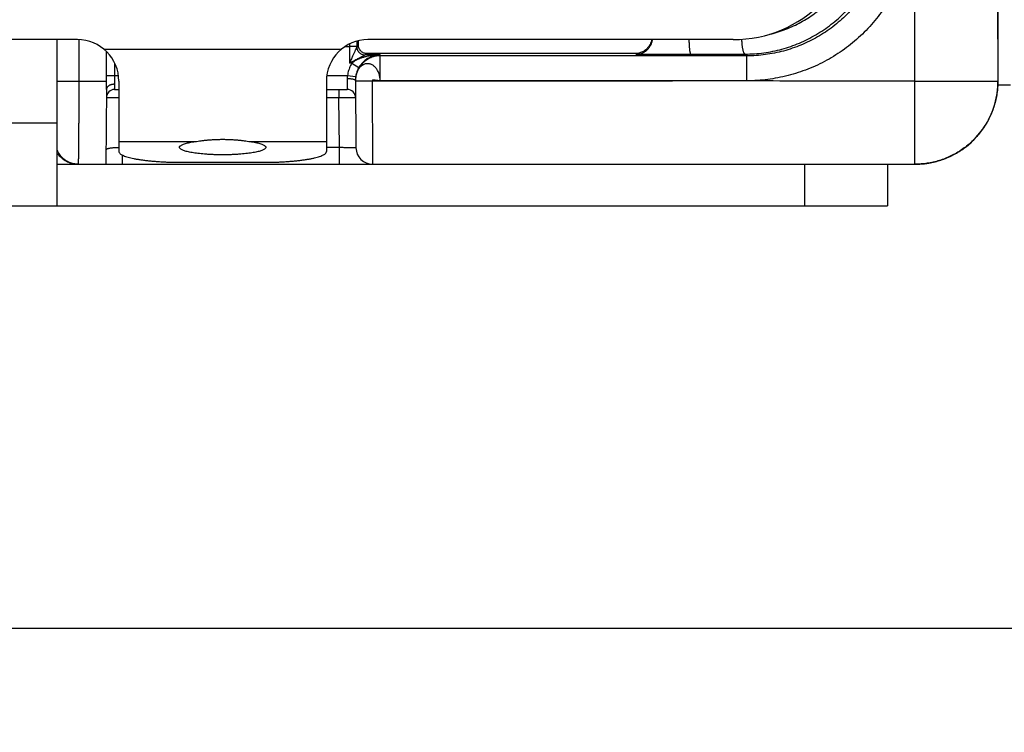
# Model space of a CAD drawing. Header units: inches. Extents: x 0 to 22, y 0 to 17.
# Tile 4 of 24: x 7.469 to 8.655, y 3.453 to 4.311. Entities that reach past the tile are written whole.
import ezdxf

# ---------------------------------------------------------------- set-up
doc = ezdxf.new("R2010")
doc.units = ezdxf.units.IN
doc.header["$LTSCALE"] = 1.21
doc.header["$MEASUREMENT"] = 0
doc.layers.get('0').update_dxf_attribs({"linetype": 'CONTINUOUS'})
doc.layers.add('DIMENSIONS', color=7, linetype='CONTINUOUS')
doc.styles.get("Standard").update_dxf_attribs({"font": 'txt', "width": 0.8})
doc.dimstyles.new('DIMSTYLE_1', dxfattribs={"dimtxt": 0.125, "dimasz": 0.18, "dimexe": 0.18, "dimexo": 0.0625, "dimgap": 0.09, "dimtad": 0, "dimtih": 1, "dimtoh": 1, "dimdec": 3, "dimzin": 4, "dimdsep": 46, "dimtxsty": 'STANDARD', "dimblk": '_FILLED', "dimblk1": '_FILLED', "dimblk2": '_FILLED', "dimcen": 0.09, "dimadec": 0, "dimazin": 0, "dimtp": 0.01, "dimtm": 0.01, "dimtfac": 1, "dimtdec": 3, "dimtofl": 0, "dimtmove": 0, "dimatfit": 3, "dimldrblk": '_FILLED', "dimfxl": 1, "dimtolj": 1, "dimtzin": 4, "dimarcsym": 0})

# ---------------------------------------------------------------- blocks, each defined once
blk = doc.blocks.new('_FILLED')
at = {"color": 0, "linetype": 'BYBLOCK'}
blk.add_solid([(0, 0), (-1, 0.1736), (-1, -0.1736)], dxfattribs=at)
blk = doc.blocks.new('*D3')
at = {"layer": 'DIMENSIONS', "color": 2, "linetype": 'CONTINUOUS'}
for p, q in [((9.4273, 4.2969), (9.4273, 3.4532)), ((4.005, 4.1247), (4.005, 3.4532)), ((4.005, 3.5782), (5.8038, 3.5782)), ((9.4273, 3.5782), (7.3538, 3.5782))]:
    blk.add_line(p, q, dxfattribs=at)
at = {"layer": 'DIMENSIONS', "color": 2, "linetype": 'CONTINUOUS', "xscale": 0.18, "yscale": 0.18, "zscale": 0.18, "rotation": 180}
blk.add_blockref('_FILLED', (4.005, 3.5782), dxfattribs=at)
at = {"layer": 'DIMENSIONS', "color": 2, "linetype": 'CONTINUOUS', "xscale": 0.18, "yscale": 0.18, "zscale": 0.18}
blk.add_blockref('_FILLED', (9.4273, 3.5782), dxfattribs=at)
at = {"layer": 'DIMENSIONS', "color": 2, "linetype": 'CONTINUOUS', "width": 0.8}
for s, p in [('5.422', (5.8663, 3.5157)), ('[', (6.4913, 3.5157)), ('137.73', (6.5913, 3.5157)), (']', (7.1913, 3.5157))]:
    blk.add_text(s, height=0.125, dxfattribs=at).set_placement(p)

msp = doc.modelspace()

# ---------------------------------------------------------------- linework, layer by layer
at = {"color": 7, "linetype": 'CONTINUOUS'}
for p, q in [((8.5471, 4.1372), (8.5471, 5.0372)), ((8.647, 4.9372), (8.647, 4.2372)), ((8.6472, 4.2372), (8.6471, 4.9372)), ((7.5383, 4.2872), (6.8973, 4.2872)), ((7.514, 4.0872), (7.514, 4.2872)), ((7.54, 4.2871), (7.54, 4.2372)), ((8.3283, 4.2872), (7.8883, 4.2872)), ((7.5701, 4.2758), (7.8565, 4.2758)), ((7.5733, 4.2272), (7.5733, 4.2729)), ((7.8612, 4.2791), (7.8659, 4.2791)), ((7.8749, 4.2789), (7.8659, 4.2791)), ((7.8659, 4.2791), (7.8659, 4.2588)), ((7.8769, 4.2807), (7.8749, 4.2788)), ((7.8866, 4.2704), (7.8849, 4.2688)), ((8.2107, 4.2704), (7.8866, 4.2704)), ((8.2107, 4.2704), (8.2115, 4.2695)), ((8.2115, 4.2695), (8.2774, 4.2695)), ((8.2774, 4.2695), (8.3427, 4.2698)), ((8.3448, 4.2677), (8.3427, 4.2698)), ((7.5833, 4.2334), (7.5833, 4.2589)), ((7.8688, 4.2588), (7.8659, 4.2588)), ((7.8688, 4.2588), (7.8774, 4.2537)), ((7.9032, 4.2688), (7.8849, 4.2688)), ((7.9032, 4.2688), (7.9032, 4.2677)), ((8.3448, 4.2677), (7.9032, 4.2677)), ((7.9032, 4.2377), (7.9032, 4.2677)), ((8.3448, 4.2377), (8.3448, 4.2677)), ((7.514, 4.2372), (7.5733, 4.2372)), ((7.5733, 4.2442), (7.5878, 4.2442)), ((7.5883, 4.2372), (7.5883, 4.1525)), ((7.8383, 4.2372), (7.8383, 4.1525)), ((7.8388, 4.2442), (7.8636, 4.2442)), ((7.8636, 4.2442), (7.8735, 4.2427)), ((7.8732, 4.2385), (7.8739, 4.157)), ((7.8932, 4.2372), (7.8732, 4.237)), ((7.8738, 4.2434), (7.8737, 4.243)), ((7.8738, 4.2432), (7.8737, 4.2428)), ((7.8737, 4.243), (7.8737, 4.2427)), ((8.3448, 4.2376), (7.9032, 4.2377)), ((8.5471, 4.2372), (8.6472, 4.2372)), ((8.6472, 4.2372), (8.6473, 4.2372)), ((7.5733, 4.2272), (7.5725, 4.1372)), ((7.5832, 4.2272), (7.5883, 4.2272)), ((7.8383, 4.2272), (7.8634, 4.2272)), ((7.8534, 4.2272), (7.8534, 4.2172)), ((8.6471, 4.2327), (8.6623, 4.2327)), ((7.8534, 4.2172), (7.8383, 4.2172)), ((7.8539, 4.1572), (7.8534, 4.2172)), ((4.455, 4.1872), (7.514, 4.1872)), ((7.5883, 4.1645), (7.6801, 4.1645)), ((7.7465, 4.1645), (7.8383, 4.1645)), ((7.8539, 4.1572), (7.8383, 4.1572)), ((7.8539, 4.1372), (7.8539, 4.1572)), ((7.5927, 4.1372), (7.5927, 4.1481)), ((7.6633, 4.1395), (7.7633, 4.1395)), ((7.514, 4.1372), (7.5391, 4.1372)), ((7.5392, 4.1372), (8.5473, 4.1372)), ((8.414, 4.1372), (8.414, 4.0872)), ((8.514, 4.1372), (8.514, 4.0872)), ((4.405, 4.0872), (8.514, 4.0872))]:
    msp.add_line(p, q, dxfattribs=at)
for points in [[(7.8737, 4.2427), (7.8736, 4.2426), (7.8736, 4.2424), (7.8736, 4.2423), (7.8736, 4.2422), (7.8735, 4.242), (7.8735, 4.2419), (7.8735, 4.2417), (7.8735, 4.2416), (7.8734, 4.2414), (7.8734, 4.2412), (7.8734, 4.2411), (7.8734, 4.2409), (7.8733, 4.2407), (7.8733, 4.2405), (7.8733, 4.2404), (7.8733, 4.2402), (7.8733, 4.24), (7.8733, 4.2398), (7.8732, 4.2396), (7.8732, 4.2394), (7.8732, 4.2392), (7.8732, 4.239), (7.8732, 4.2387), (7.8732, 4.2385)], [(8.5588, 4.1378), (8.5616, 4.1382), (8.569, 4.1396), (8.5763, 4.1415), (8.5834, 4.144), (8.5904, 4.1469), (8.597, 4.1504), (8.6034, 4.1544), (8.6095, 4.1589), (8.6152, 4.1638), (8.6206, 4.1692), (8.6255, 4.1749), (8.63, 4.181), (8.634, 4.1874), (8.6375, 4.194), (8.6405, 4.2009), (8.6429, 4.2081), (8.6448, 4.2154), (8.6462, 4.2228), (8.647, 4.2303), (8.6473, 4.2372)]]:
    msp.add_lwpolyline(points, dxfattribs=at)
for centre, radius, start, end in [((8.3283, 4.4372), 0.15, 270, 360), ((7.5383, 4.2372), 0.05, 0, 90), ((7.8883, 4.2372), 0.05, 90, 180), ((7.5832, 4.2172), 0.01, 90, 179.5001), ((7.8634, 4.2172), 0.01, 0.5, 90), ((7.8939, 4.1572), 0.02, 180.5, 270)]:
    msp.add_arc(centre, radius, start, end, dxfattribs=at)
for points, knots in [([(8.3427, 4.2698), (8.3465, 4.2698), (8.3539, 4.2701), (8.3651, 4.2712), (8.3761, 4.2731), (8.387, 4.2757), (8.3976, 4.279), (8.4081, 4.283), (8.4182, 4.2877), (8.428, 4.293), (8.4375, 4.299), (8.4465, 4.3056), (8.4551, 4.3127), (8.4631, 4.3204), (8.4707, 4.3285), (8.4777, 4.3372), (8.4841, 4.3463), (8.4899, 4.3557), (8.4951, 4.3655), (8.4996, 4.3757), (8.5034, 4.386), (8.5066, 4.3966), (8.5091, 4.4074), (8.5109, 4.4183), (8.5119, 4.4293), (8.5122, 4.4366), (8.5122, 4.4403)], [0, 0, 0, 0, 0.041892, 0.083791, 0.125697, 0.167589, 0.209472, 0.251359, 0.293232, 0.335094, 0.376913, 0.41869, 0.460449, 0.50218, 0.543876, 0.585539, 0.627158, 0.668738, 0.710273, 0.751757, 0.793208, 0.834629, 0.876005, 0.917354, 0.958689, 1, 1, 1, 1]), ([(8.5448, 4.4377), (8.5448, 4.4335), (8.5445, 4.4251), (8.5434, 4.4126), (8.5414, 4.4001), (8.5386, 4.3878), (8.5351, 4.3758), (8.5308, 4.3639), (8.5258, 4.3524), (8.5201, 4.3412), (8.5137, 4.3303), (8.5066, 4.3199), (8.4989, 4.31), (8.4906, 4.3005), (8.4817, 4.2917), (8.4722, 4.2833), (8.4623, 4.2756), (8.4518, 4.2686), (8.441, 4.2622), (8.4298, 4.2565), (8.4182, 4.2515), (8.4064, 4.2473), (8.3943, 4.2438), (8.3821, 4.2411), (8.3698, 4.2391), (8.3574, 4.238), (8.349, 4.2376), (8.3448, 4.2376)], [0, 0, 0, 0, 0.040025, 0.080082, 0.120138, 0.160201, 0.200249, 0.240308, 0.280356, 0.320395, 0.360457, 0.400494, 0.440541, 0.480597, 0.520625, 0.560683, 0.600742, 0.640773, 0.680829, 0.720872, 0.760922, 0.80098, 0.841009, 0.880968, 0.920391, 0.959882, 1, 1, 1, 1]), ([(8.5148, 4.4377), (8.5148, 4.434), (8.5146, 4.4265), (8.5135, 4.4155), (8.5117, 4.4045), (8.5091, 4.3936), (8.5059, 4.383), (8.502, 4.3726), (8.4974, 4.3624), (8.4921, 4.3526), (8.4863, 4.3431), (8.4798, 4.3341), (8.4727, 4.3255), (8.4651, 4.3174), (8.457, 4.3098), (8.4484, 4.3027), (8.4393, 4.2962), (8.4299, 4.2904), (8.4201, 4.2851), (8.4099, 4.2805), (8.3995, 4.2766), (8.3889, 4.2734), (8.378, 4.2708), (8.367, 4.269), (8.356, 4.2679), (8.3485, 4.2677), (8.3448, 4.2677)], [0, 0, 0, 0, 0.041684, 0.083366, 0.125047, 0.166726, 0.208401, 0.250077, 0.291742, 0.333405, 0.375055, 0.416691, 0.458349, 0.500016, 0.541676, 0.58333, 0.624967, 0.666619, 0.708293, 0.749964, 0.791636, 0.833298, 0.874965, 0.916638, 0.958313, 1, 1, 1, 1]), ([(8.3719, 4.2937), (8.3739, 4.2941), (8.379, 4.2954), (8.3872, 4.298), (8.3964, 4.3015), (8.4054, 4.3057), (8.414, 4.3104), (8.4224, 4.3157), (8.4303, 4.3215), (8.4379, 4.3278), (8.445, 4.3346), (8.4516, 4.3418), (8.4578, 4.3495), (8.4634, 4.3575), (8.4685, 4.3658), (8.4731, 4.3745), (8.4771, 4.3834), (8.4804, 4.3925), (8.4832, 4.4019), (8.4854, 4.4113), (8.487, 4.4209), (8.4879, 4.4306), (8.4881, 4.4371), (8.4881, 4.4403)], [0, 0, 0, 0, 0.029693, 0.078643, 0.127576, 0.176465, 0.225339, 0.274181, 0.322955, 0.371708, 0.420386, 0.469008, 0.517576, 0.566072, 0.614514, 0.662888, 0.711202, 0.759464, 0.807667, 0.85582, 0.903932, 0.952013, 1, 1, 1, 1]), ([(7.8749, 4.2853), (7.8749, 4.2853), (7.8749, 4.2845), (7.8749, 4.2831), (7.8749, 4.2809), (7.8749, 4.2795), (7.8749, 4.2787)], [0, 0, 0, 0, 0.016349, 0.33865, 0.666659, 1, 1, 1, 1]), ([(7.8769, 4.2807), (7.8769, 4.2813), (7.8769, 4.2826), (7.8769, 4.2843), (7.8769, 4.2853), (7.8769, 4.2858)], [0, 0, 0, 0, 0.356374, 0.728568, 1, 1, 1, 1]), ([(8.23, 4.2872), (8.2299, 4.2866), (8.2297, 4.2855), (8.2291, 4.2838), (8.2285, 4.2821), (8.2276, 4.2805), (8.2265, 4.2788), (8.2252, 4.2772), (8.2237, 4.2756), (8.222, 4.2742), (8.2201, 4.273), (8.2179, 4.2719), (8.2156, 4.2711), (8.2132, 4.2706), (8.2115, 4.2704), (8.2107, 4.2704)], [0, 0, 0, 0, 0.059751, 0.123771, 0.189795, 0.258243, 0.329453, 0.403685, 0.481084, 0.561653, 0.645224, 0.73145, 0.819803, 0.909592, 1, 1, 1, 1]), ([(8.2115, 4.2695), (8.2124, 4.2696), (8.214, 4.2697), (8.2165, 4.2702), (8.2188, 4.271), (8.2209, 4.2721), (8.2229, 4.2733), (8.2246, 4.2748), (8.2261, 4.2763), (8.2274, 4.2779), (8.2284, 4.2796), (8.2293, 4.2813), (8.23, 4.283), (8.2305, 4.2847), (8.2309, 4.2861), (8.231, 4.2869), (8.231, 4.2872)], [0, 0, 0, 0, 0.08762, 0.17464, 0.260268, 0.343835, 0.424829, 0.502913, 0.577925, 0.649868, 0.718882, 0.785219, 0.849207, 0.911252, 0.971735, 1, 1, 1, 1]), ([(8.2774, 4.2695), (8.2773, 4.2696), (8.2771, 4.2697), (8.2769, 4.2702), (8.2767, 4.2708), (8.2765, 4.2717), (8.2763, 4.2728), (8.2761, 4.2741), (8.2759, 4.2756), (8.2758, 4.2773), (8.2756, 4.2791), (8.2755, 4.281), (8.2754, 4.2831), (8.2754, 4.2851), (8.2754, 4.2865), (8.2753, 4.2872)], [0, 0, 0, 0, 0.015657, 0.04167, 0.079851, 0.130331, 0.192719, 0.26635, 0.35037, 0.443773, 0.545432, 0.654116, 0.768513, 0.887247, 1, 1, 1, 1]), ([(8.3427, 4.2698), (8.3426, 4.2698), (8.3422, 4.2699), (8.3418, 4.2704), (8.3414, 4.271), (8.341, 4.2719), (8.3406, 4.273), (8.3402, 4.2743), (8.3399, 4.2758), (8.3396, 4.2775), (8.3393, 4.2793), (8.3391, 4.2812), (8.3389, 4.2833), (8.3388, 4.2854), (8.3387, 4.2868), (8.3387, 4.2876)], [0, 0, 0, 0, 0.025573, 0.057704, 0.099148, 0.15088, 0.213017, 0.285223, 0.366883, 0.457179, 0.555137, 0.659659, 0.769549, 0.883528, 1, 1, 1, 1]), ([(7.8749, 4.2789), (7.8749, 4.2788), (7.8749, 4.2787), (7.8748, 4.2785), (7.8748, 4.2783), (7.8746, 4.278), (7.8745, 4.2776), (7.8743, 4.2771), (7.874, 4.2765), (7.8737, 4.2758), (7.8733, 4.2749), (7.8728, 4.2739), (7.8723, 4.2727), (7.8717, 4.2714), (7.871, 4.2698), (7.8702, 4.2681), (7.8693, 4.2661), (7.8683, 4.2639), (7.8671, 4.2615), (7.8663, 4.2597), (7.8659, 4.2588)], [0, 0, 0, 0, 0.011974, 0.018057, 0.027833, 0.041845, 0.06057, 0.08462, 0.114564, 0.15083, 0.193786, 0.24403, 0.302129, 0.368692, 0.444534, 0.530503, 0.627663, 0.737243, 0.860746, 1, 1, 1, 1]), ([(7.8749, 4.2788), (7.8749, 4.2788), (7.8749, 4.2788), (7.8749, 4.2787), (7.8749, 4.2787), (7.8749, 4.2787)], [0, 0, 0, 0, 0.229106, 0.561756, 1, 1, 1, 1]), ([(7.8749, 4.2788), (7.8749, 4.2783), (7.875, 4.2775), (7.8752, 4.2762), (7.8756, 4.2749), (7.8762, 4.2737), (7.877, 4.2727), (7.8778, 4.2717), (7.8788, 4.2708), (7.8799, 4.2701), (7.8811, 4.2695), (7.8823, 4.2691), (7.8836, 4.2688), (7.8845, 4.2688), (7.8849, 4.2688)], [0, 0, 0, 0, 0.083327, 0.166657, 0.249991, 0.333326, 0.416663, 0.500001, 0.583339, 0.666676, 0.750011, 0.833344, 0.916673, 1, 1, 1, 1]), ([(7.8749, 4.2787), (7.8749, 4.2783), (7.8749, 4.2774), (7.8752, 4.2761), (7.8756, 4.2749), (7.8762, 4.2737), (7.8769, 4.2726), (7.8778, 4.2716), (7.8788, 4.2708), (7.8799, 4.2701), (7.8811, 4.2695), (7.8823, 4.2691), (7.8836, 4.2688), (7.8845, 4.2687), (7.8849, 4.2687)], [0, 0, 0, 0, 0.083216, 0.166451, 0.24971, 0.332995, 0.416309, 0.49965, 0.583016, 0.666401, 0.749799, 0.833202, 0.916605, 1, 1, 1, 1]), ([(7.8866, 4.2704), (7.886, 4.2704), (7.885, 4.2705), (7.8834, 4.271), (7.882, 4.2716), (7.8807, 4.2725), (7.8796, 4.2735), (7.8787, 4.2746), (7.878, 4.2758), (7.8775, 4.277), (7.8771, 4.2783), (7.8769, 4.2795), (7.8769, 4.2803), (7.8769, 4.2807)], [0, 0, 0, 0, 0.102169, 0.203819, 0.303985, 0.40185, 0.496814, 0.588505, 0.67679, 0.761753, 0.843658, 0.922908, 1, 1, 1, 1]), ([(7.8688, 4.2588), (7.8683, 4.2579), (7.8673, 4.256), (7.866, 4.2532), (7.865, 4.2502), (7.8642, 4.2472), (7.8638, 4.2452), (7.8636, 4.2442)], [0, 0, 0, 0, 0.200096, 0.400674, 0.601029, 0.800809, 1, 1, 1, 1]), ([(7.8849, 4.2687), (7.8849, 4.2687), (7.8848, 4.2686), (7.8846, 4.2685), (7.8843, 4.2683), (7.8838, 4.2681), (7.8832, 4.2678), (7.8825, 4.2674), (7.8816, 4.2669), (7.8804, 4.2663), (7.8791, 4.2656), (7.8776, 4.2648), (7.8758, 4.2639), (7.8738, 4.2628), (7.8714, 4.2616), (7.8688, 4.2602), (7.8669, 4.2593), (7.8659, 4.2588)], [0, 0, 0, 0, 0.004628, 0.015315, 0.032179, 0.055441, 0.086661, 0.126238, 0.175056, 0.233766, 0.302929, 0.383497, 0.476388, 0.58284, 0.704297, 0.842586, 1, 1, 1, 1]), ([(7.9032, 4.2688), (7.9013, 4.2688), (7.8976, 4.2686), (7.8924, 4.268), (7.8878, 4.2672), (7.8838, 4.2662), (7.8803, 4.2651), (7.8773, 4.2639), (7.8746, 4.2626), (7.8724, 4.2613), (7.8704, 4.2601), (7.8693, 4.2592), (7.8688, 4.2588)], [0, 0, 0, 0, 0.160964, 0.303711, 0.430084, 0.542414, 0.642472, 0.731675, 0.811172, 0.881903, 0.944639, 1, 1, 1, 1]), ([(7.9032, 4.2677), (7.9022, 4.2677), (7.9003, 4.2676), (7.8973, 4.2672), (7.8945, 4.2664), (7.8917, 4.2654), (7.889, 4.2642), (7.8865, 4.2626), (7.8841, 4.2608), (7.8819, 4.2588), (7.8799, 4.2566), (7.8782, 4.2543), (7.8766, 4.2517), (7.8754, 4.249), (7.8744, 4.2462), (7.874, 4.2443), (7.8738, 4.2433)], [0, 0, 0, 0, 0.07141, 0.142848, 0.214287, 0.285726, 0.357164, 0.428601, 0.500037, 0.571473, 0.642907, 0.71434, 0.785773, 0.857204, 0.928635, 1, 1, 1, 1]), ([(7.9032, 4.2377), (7.9032, 4.2385), (7.903, 4.2402), (7.9026, 4.2425), (7.9021, 4.2448), (7.9014, 4.2469), (7.9005, 4.2489), (7.8994, 4.2508), (7.8983, 4.2524), (7.897, 4.254), (7.8956, 4.2553), (7.8941, 4.2564), (7.8925, 4.2572), (7.8909, 4.2578), (7.8892, 4.2582), (7.8876, 4.2583), (7.8859, 4.2581), (7.8843, 4.2577), (7.8827, 4.257), (7.8812, 4.2561), (7.8798, 4.2549), (7.8784, 4.2536), (7.8772, 4.252), (7.8762, 4.2503), (7.8753, 4.2484), (7.8745, 4.2463), (7.874, 4.2446), (7.8738, 4.2436), (7.8738, 4.2433)], [0, 0, 0, 0, 0.050273, 0.097324, 0.14268, 0.187572, 0.231331, 0.273069, 0.313558, 0.35351, 0.391947, 0.428384, 0.463575, 0.498051, 0.531582, 0.564346, 0.597133, 0.630627, 0.664769, 0.699505, 0.735551, 0.773525, 0.812674, 0.85245, 0.894174, 0.938574, 0.984241, 1, 1, 1, 1]), ([(7.9032, 4.2688), (7.9021, 4.2687), (7.8998, 4.2686), (7.8965, 4.2679), (7.8933, 4.267), (7.8905, 4.2658), (7.8879, 4.2644), (7.8857, 4.2629), (7.8837, 4.2613), (7.882, 4.2597), (7.8806, 4.2582), (7.8794, 4.2566), (7.8783, 4.2552), (7.8777, 4.2542), (7.8774, 4.2537)], [0, 0, 0, 0, 0.110848, 0.219728, 0.324682, 0.424299, 0.517699, 0.604341, 0.684185, 0.75777, 0.82545, 0.887863, 0.945843, 1, 1, 1, 1]), ([(7.8849, 4.2688), (7.8849, 4.2688), (7.8849, 4.2688), (7.8849, 4.2688), (7.8849, 4.2687), (7.8849, 4.2687)], [0, 0, 0, 0, 0.261501, 0.590524, 1, 1, 1, 1]), ([(7.8774, 4.2537), (7.8769, 4.2528), (7.876, 4.2511), (7.8749, 4.2484), (7.8741, 4.2458), (7.8738, 4.2441), (7.8736, 4.2433)], [0, 0, 0, 0, 0.26408, 0.528566, 0.792346, 1, 1, 1, 1]), ([(7.54, 4.2372), (7.54, 4.2347), (7.54, 4.2297), (7.54, 4.2223), (7.5399, 4.215), (7.5399, 4.2078), (7.5399, 4.2007), (7.5399, 4.1939), (7.5399, 4.1873), (7.5398, 4.181), (7.5398, 4.175), (7.5398, 4.1693), (7.5397, 4.164), (7.5397, 4.1591), (7.5396, 4.1547), (7.5396, 4.1507), (7.5395, 4.1472), (7.5395, 4.1443), (7.5394, 4.1418), (7.5393, 4.1399), (7.5393, 4.1384), (7.5392, 4.1378), (7.5392, 4.1375)], [0, 0, 0, 0, 0.074971, 0.149417, 0.223013, 0.295475, 0.36623, 0.434905, 0.501229, 0.564738, 0.62505, 0.681907, 0.734968, 0.78389, 0.828426, 0.868354, 0.903424, 0.933414, 0.958197, 0.977628, 0.991579, 1, 1, 1, 1]), ([(7.8636, 4.2442), (7.8635, 4.2438), (7.8634, 4.2429), (7.8632, 4.2416), (7.8632, 4.2408), (7.8632, 4.2403)], [0, 0, 0, 0, 0.33852, 0.672168, 1, 1, 1, 1]), ([(7.8632, 4.2403), (7.8632, 4.2397), (7.8633, 4.2385), (7.8633, 4.2368), (7.8633, 4.2351), (7.8633, 4.2336), (7.8633, 4.2322), (7.8634, 4.2309), (7.8634, 4.2298), (7.8634, 4.2289), (7.8634, 4.2282), (7.8634, 4.2277), (7.8634, 4.2274), (7.8634, 4.2272), (7.8634, 4.2272)], [0, 0, 0, 0, 0.138714, 0.27202, 0.398339, 0.515951, 0.623411, 0.719506, 0.802955, 0.87266, 0.927827, 0.967757, 0.991914, 1, 1, 1, 1]), ([(7.8632, 4.2403), (7.8637, 4.2403), (7.8645, 4.2403), (7.8658, 4.2403), (7.867, 4.2402), (7.8682, 4.2401), (7.8693, 4.2399), (7.8703, 4.2397), (7.8711, 4.2395), (7.8718, 4.2393), (7.8724, 4.2391), (7.8729, 4.2388), (7.8731, 4.2386), (7.8731, 4.2385)], [0, 0, 0, 0, 0.126798, 0.251512, 0.372133, 0.486731, 0.593502, 0.690813, 0.777254, 0.851708, 0.913472, 0.9625, 1, 1, 1, 1]), ([(7.8737, 4.2432), (7.8737, 4.2428), (7.8735, 4.2416), (7.8733, 4.24), (7.8733, 4.2389), (7.8732, 4.2385)], [0, 0, 0, 0, 0.279845, 0.75426, 1, 1, 1, 1]), ([(7.8735, 4.2427), (7.8735, 4.2422), (7.8733, 4.2413), (7.8733, 4.2403), (7.8733, 4.2398)], [0, 0, 0, 0, 0.52566, 1, 1, 1, 1]), ([(7.8733, 4.2398), (7.8733, 4.2397), (7.8733, 4.2397), (7.8733, 4.2397), (7.8733, 4.2397)], [0, 0, 0, 0, 0.80116, 1, 1, 1, 1]), ([(8.3448, 4.2376), (8.297, 4.2376), (8.199, 4.237), (8.0485, 4.2372), (7.9458, 4.2372), (7.8932, 4.2372)], [0, 0, 0, 0, 0.31789, 0.650977, 1, 1, 1, 1]), ([(7.8932, 4.2372), (7.8933, 4.2347), (7.8933, 4.2297), (7.8933, 4.2223), (7.8934, 4.215), (7.8934, 4.2078), (7.8935, 4.2007), (7.8935, 4.1939), (7.8936, 4.1873), (7.8936, 4.181), (7.8937, 4.1749), (7.8937, 4.1693), (7.8937, 4.164), (7.8938, 4.1591), (7.8938, 4.1547), (7.8938, 4.1507), (7.8939, 4.1472), (7.8939, 4.1443), (7.8939, 4.1418), (7.8939, 4.1399), (7.8939, 4.1385), (7.8939, 4.1376), (7.8939, 4.1373), (7.8939, 4.1372)], [0, 0, 0, 0, 0.07472, 0.149021, 0.222511, 0.294753, 0.365378, 0.433903, 0.499969, 0.563306, 0.623496, 0.680175, 0.733063, 0.781849, 0.826268, 0.86606, 0.900982, 0.930882, 0.955591, 0.97494, 0.988839, 0.997206, 1, 1, 1, 1]), ([(8.5471, 4.2372), (8.5233, 4.2372), (8.477, 4.2372), (8.4096, 4.237), (8.366, 4.2376), (8.3448, 4.2376)], [0, 0, 0, 0, 0.353101, 0.68589, 1, 1, 1, 1]), ([(8.647, 4.2372), (8.647, 4.2347), (8.6469, 4.2297), (8.646, 4.2223), (8.6446, 4.2149), (8.6427, 4.2077), (8.6402, 4.2006), (8.6372, 4.1937), (8.6337, 4.1871), (8.6297, 4.1808), (8.6253, 4.1748), (8.6204, 4.1691), (8.6151, 4.1638), (8.6095, 4.1589), (8.6034, 4.1545), (8.5971, 4.1505), (8.5905, 4.147), (8.5836, 4.144), (8.5766, 4.1415), (8.5693, 4.1396), (8.562, 4.1382), (8.5546, 4.1374), (8.5497, 4.1372), (8.5473, 4.1372)], [0, 0, 0, 0, 0.047677, 0.09536, 0.143043, 0.190725, 0.238408, 0.28609, 0.333772, 0.381453, 0.429134, 0.476814, 0.524494, 0.572173, 0.619852, 0.66753, 0.715208, 0.762885, 0.810562, 0.858239, 0.905915, 0.953592, 1, 1, 1, 1]), ([(8.5588, 4.1378), (8.5599, 4.138), (8.5635, 4.1385), (8.5695, 4.1396), (8.5768, 4.1415), (8.5838, 4.144), (8.5907, 4.147), (8.5973, 4.1505), (8.6036, 4.1545), (8.6097, 4.1589), (8.6153, 4.1638), (8.6206, 4.1691), (8.6255, 4.1748), (8.63, 4.1808), (8.6339, 4.1871), (8.6374, 4.1937), (8.6404, 4.2006), (8.6429, 4.2077), (8.6448, 4.2149), (8.6462, 4.2223), (8.6471, 4.2297), (8.6472, 4.2347), (8.6472, 4.2372)], [0, 0, 0, 0, 0.02316, 0.074597, 0.126035, 0.177452, 0.228863, 0.280267, 0.331666, 0.383065, 0.434461, 0.485861, 0.537263, 0.588665, 0.640071, 0.691476, 0.742878, 0.794284, 0.845705, 0.897127, 0.948564, 1, 1, 1, 1]), ([(7.5833, 4.2335), (7.5829, 4.2335), (7.582, 4.2334), (7.5807, 4.2333), (7.5795, 4.233), (7.5783, 4.2327), (7.5772, 4.2322), (7.5763, 4.2317), (7.5754, 4.231), (7.5747, 4.2304), (7.5741, 4.2296), (7.5736, 4.2288), (7.5734, 4.228), (7.5733, 4.2275), (7.5733, 4.2272)], [0, 0, 0, 0, 0.10084, 0.200667, 0.29846, 0.3933, 0.484396, 0.571127, 0.653097, 0.730183, 0.802616, 0.870919, 0.936214, 1, 1, 1, 1]), ([(7.5832, 4.2272), (7.5832, 4.2272), (7.5832, 4.2274), (7.5832, 4.2277), (7.5832, 4.2282), (7.5833, 4.2289), (7.5833, 4.2298), (7.5833, 4.2309), (7.5833, 4.2321), (7.5833, 4.233), (7.5833, 4.2334)], [0, 0, 0, 0, 0.016772, 0.06688, 0.149701, 0.264145, 0.408822, 0.582049, 0.781128, 1, 1, 1, 1]), ([(7.5883, 4.2172), (7.5878, 4.2172), (7.5865, 4.2172), (7.5846, 4.2172), (7.5826, 4.2172), (7.5808, 4.2172), (7.5792, 4.2172), (7.5777, 4.2172), (7.5764, 4.2173), (7.5753, 4.2173), (7.5744, 4.2173), (7.5738, 4.2173), (7.5734, 4.2173), (7.5733, 4.2173), (7.5732, 4.2173)], [0, 0, 0, 0, 0.112355, 0.249674, 0.379669, 0.500809, 0.611748, 0.710852, 0.796908, 0.868706, 0.925527, 0.966722, 0.991651, 1, 1, 1, 1]), ([(7.8734, 4.2173), (7.8734, 4.2173), (7.8732, 4.2173), (7.8728, 4.2173), (7.8722, 4.2173), (7.8714, 4.2173), (7.8703, 4.2173), (7.869, 4.2172), (7.8675, 4.2172), (7.8658, 4.2172), (7.864, 4.2172), (7.8621, 4.2172), (7.86, 4.2172), (7.8578, 4.2172), (7.8556, 4.2172), (7.8542, 4.2172), (7.8534, 4.2172)], [0, 0, 0, 0, 0.006297, 0.025111, 0.056169, 0.099093, 0.153299, 0.218133, 0.292917, 0.376582, 0.468097, 0.566103, 0.669548, 0.777345, 0.887944, 1, 1, 1, 1]), ([(7.6613, 4.1575), (7.6613, 4.1575), (7.6613, 4.1578), (7.6615, 4.1584), (7.6622, 4.1592), (7.6632, 4.16), (7.6646, 4.1607), (7.6664, 4.1614), (7.6685, 4.1621), (7.671, 4.1628), (7.6737, 4.1634), (7.6768, 4.164), (7.679, 4.1643), (7.6801, 4.1645)], [0, 0, 0, 0, 0.001386, 0.040748, 0.088518, 0.149339, 0.225217, 0.316836, 0.424208, 0.546951, 0.684419, 0.835769, 1, 1, 1, 1]), ([(7.6801, 4.1645), (7.6813, 4.1646), (7.6837, 4.165), (7.6875, 4.1655), (7.6915, 4.166), (7.6957, 4.1664), (7.7, 4.1667), (7.7044, 4.167), (7.7088, 4.1671), (7.7118, 4.1672), (7.7133, 4.1672)], [0, 0, 0, 0, 0.1078, 0.222749, 0.343729, 0.469571, 0.599132, 0.73135, 0.865264, 1, 1, 1, 1]), ([(7.7133, 4.1672), (7.7148, 4.1672), (7.7178, 4.1671), (7.7223, 4.167), (7.7267, 4.1667), (7.731, 4.1664), (7.7351, 4.166), (7.7391, 4.1655), (7.7429, 4.165), (7.7454, 4.1646), (7.7465, 4.1645)], [0, 0, 0, 0, 0.134736, 0.26865, 0.400868, 0.530429, 0.656271, 0.777251, 0.8922, 1, 1, 1, 1]), ([(7.7465, 4.1645), (7.7477, 4.1643), (7.7498, 4.164), (7.7529, 4.1634), (7.7557, 4.1628), (7.7581, 4.1621), (7.7603, 4.1614), (7.762, 4.1607), (7.7634, 4.16), (7.7645, 4.1592), (7.7651, 4.1584), (7.7653, 4.1578), (7.7653, 4.1575), (7.7653, 4.1575)], [0, 0, 0, 0, 0.164231, 0.315581, 0.453049, 0.575792, 0.683164, 0.774783, 0.850661, 0.911482, 0.959252, 0.998614, 1, 1, 1, 1]), ([(7.5391, 4.1372), (7.5382, 4.1372), (7.5365, 4.1373), (7.5339, 4.1377), (7.5313, 4.1383), (7.5288, 4.1392), (7.5264, 4.1403), (7.5241, 4.1417), (7.522, 4.1433), (7.52, 4.1451), (7.5183, 4.147), (7.5167, 4.1492), (7.5153, 4.1514), (7.5145, 4.1532), (7.5141, 4.1542), (7.514, 4.1544)], [0, 0, 0, 0, 0.080356, 0.162412, 0.244468, 0.326526, 0.408584, 0.490643, 0.572703, 0.654764, 0.736827, 0.81889, 0.900955, 0.983021, 1, 1, 1, 1]), ([(7.5375, 4.1372), (7.5372, 4.1372), (7.5359, 4.1373), (7.5338, 4.1377), (7.5312, 4.1383), (7.5287, 4.1392), (7.5263, 4.1403), (7.5241, 4.1417), (7.5219, 4.1433), (7.52, 4.1451), (7.5182, 4.147), (7.5166, 4.1492), (7.5152, 4.1514), (7.5144, 4.1531), (7.5141, 4.154), (7.514, 4.1541)], [0, 0, 0, 0, 0.034983, 0.121983, 0.208972, 0.295938, 0.382878, 0.469808, 0.556716, 0.643591, 0.730429, 0.81723, 0.903997, 0.990722, 1, 1, 1, 1]), ([(7.5883, 4.1571), (7.5877, 4.1571), (7.5864, 4.157), (7.5845, 4.157), (7.5827, 4.1569), (7.5809, 4.1567), (7.5793, 4.1566), (7.5778, 4.1564), (7.5765, 4.1562), (7.5754, 4.1559), (7.5744, 4.1556), (7.5737, 4.1553), (7.5731, 4.1549), (7.5728, 4.1544), (7.5727, 4.154), (7.5727, 4.1538)], [0, 0, 0, 0, 0.110081, 0.227827, 0.340163, 0.445911, 0.54393, 0.633211, 0.712928, 0.782457, 0.841522, 0.890479, 0.930763, 0.965574, 1, 1, 1, 1]), ([(7.5883, 4.1525), (7.5883, 4.1521), (7.5885, 4.1514), (7.5893, 4.1503), (7.5905, 4.1493), (7.5921, 4.1484), (7.5941, 4.1474), (7.5966, 4.1465), (7.5995, 4.1456), (7.6028, 4.1448), (7.6064, 4.144), (7.6104, 4.1432), (7.6147, 4.1426), (7.6193, 4.1419), (7.6242, 4.1414), (7.6293, 4.1409), (7.6347, 4.1404), (7.6402, 4.1401), (7.6458, 4.1398), (7.6516, 4.1396), (7.6574, 4.1395), (7.6614, 4.1395), (7.6633, 4.1395)], [0, 0, 0, 0, 0.013434, 0.029192, 0.048748, 0.072818, 0.101703, 0.135484, 0.174113, 0.217458, 0.265327, 0.317481, 0.373642, 0.433495, 0.496701, 0.562894, 0.631687, 0.702674, 0.775436, 0.84954, 0.924544, 1, 1, 1, 1]), ([(7.7133, 4.1485), (7.7118, 4.1485), (7.7088, 4.1485), (7.7043, 4.1486), (7.6999, 4.1488), (7.6955, 4.149), (7.6914, 4.1493), (7.6873, 4.1497), (7.6835, 4.1501), (7.6799, 4.1506), (7.6766, 4.1511), (7.6735, 4.1517), (7.6708, 4.1523), (7.6683, 4.153), (7.6662, 4.1537), (7.6645, 4.1544), (7.6631, 4.1551), (7.6621, 4.1559), (7.6615, 4.1567), (7.6613, 4.1573), (7.6613, 4.1575)], [0, 0, 0, 0, 0.083996, 0.167368, 0.249501, 0.329786, 0.407633, 0.482472, 0.553759, 0.620981, 0.683662, 0.741371, 0.793727, 0.840411, 0.881183, 0.915903, 0.944589, 0.967531, 0.985553, 1, 1, 1, 1]), ([(7.7653, 4.1575), (7.7653, 4.1573), (7.7652, 4.1567), (7.7645, 4.1559), (7.7635, 4.1551), (7.7621, 4.1544), (7.7604, 4.1537), (7.7583, 4.153), (7.7559, 4.1523), (7.7531, 4.1517), (7.7501, 4.1511), (7.7467, 4.1506), (7.7431, 4.1501), (7.7393, 4.1497), (7.7353, 4.1493), (7.7311, 4.149), (7.7268, 4.1488), (7.7223, 4.1486), (7.7179, 4.1485), (7.7148, 4.1485), (7.7133, 4.1485)], [0, 0, 0, 0, 0.014447, 0.032469, 0.055411, 0.084097, 0.118817, 0.159589, 0.206273, 0.258629, 0.316338, 0.379019, 0.446241, 0.517528, 0.592367, 0.670214, 0.750499, 0.832632, 0.916004, 1, 1, 1, 1]), ([(7.7633, 4.1395), (7.7653, 4.1395), (7.7692, 4.1395), (7.775, 4.1396), (7.7808, 4.1398), (7.7865, 4.1401), (7.792, 4.1404), (7.7973, 4.1409), (7.8024, 4.1414), (7.8073, 4.1419), (7.8119, 4.1426), (7.8163, 4.1432), (7.8202, 4.144), (7.8239, 4.1448), (7.8272, 4.1456), (7.83, 4.1465), (7.8325, 4.1474), (7.8346, 4.1484), (7.8362, 4.1493), (7.8374, 4.1503), (7.8381, 4.1514), (7.8383, 4.1521), (7.8383, 4.1525)], [0, 0, 0, 0, 0.075456, 0.15046, 0.224564, 0.297326, 0.368313, 0.437106, 0.503299, 0.566505, 0.626358, 0.682519, 0.734673, 0.782542, 0.825887, 0.864516, 0.898297, 0.927182, 0.951252, 0.970808, 0.986566, 1, 1, 1, 1]), ([(7.8739, 4.157), (7.8739, 4.157), (7.8737, 4.157), (7.8734, 4.157), (7.8727, 4.157), (7.8719, 4.157), (7.8708, 4.157), (7.8695, 4.157), (7.868, 4.1571), (7.8664, 4.1571), (7.8645, 4.1571), (7.8626, 4.1571), (7.8605, 4.1571), (7.8584, 4.1571), (7.8562, 4.1572), (7.8547, 4.1572), (7.8539, 4.1572)], [0, 0, 0, 0, 0.006291, 0.025076, 0.05612, 0.099051, 0.153282, 0.218156, 0.292843, 0.376417, 0.467904, 0.566088, 0.669736, 0.777461, 0.887983, 1, 1, 1, 1]), ([(7.514, 4.1501), (7.5145, 4.1496), (7.5156, 4.1483), (7.5175, 4.1464), (7.5198, 4.1443), (7.5223, 4.1424), (7.525, 4.1408), (7.5277, 4.1395), (7.5305, 4.1385), (7.5333, 4.1377), (7.5357, 4.1374), (7.5371, 4.1372), (7.5375, 4.1372)], [0, 0, 0, 0, 0.080984, 0.182492, 0.29661, 0.412478, 0.524308, 0.633499, 0.740731, 0.846907, 0.952461, 1, 1, 1, 1]), ([(8.5473, 4.1372), (8.5497, 4.1372), (8.5536, 4.1373), (8.5575, 4.1377), (8.5588, 4.1378)], [0, 0, 0, 0, 0.645231, 1, 1, 1, 1])]:
    msp.add_open_spline(points, degree=3, knots=knots, dxfattribs=at)
for points in [[(7.8659, 4.2818), (7.8659, 4.2809), (7.8659, 4.28), (7.8659, 4.2791)], [(7.8731, 4.2385), (7.8732, 4.2384), (7.8732, 4.2383), (7.8732, 4.2382)], [(7.8732, 4.2385), (7.8732, 4.2384), (7.8732, 4.2383), (7.8732, 4.2382)], [(7.8733, 4.2398), (7.8733, 4.2398), (7.8733, 4.2398), (7.8733, 4.2398)], [(7.8736, 4.2432), (7.8736, 4.2431), (7.8736, 4.2429), (7.8735, 4.2427)], [(7.8736, 4.2433), (7.8736, 4.2433), (7.8736, 4.2433), (7.8736, 4.2432)], [(7.8738, 4.2433), (7.8738, 4.2433), (7.8737, 4.2432), (7.8737, 4.2432)], [(7.8738, 4.2433), (7.8738, 4.2433), (7.8738, 4.2432), (7.8737, 4.2432)], [(7.8737, 4.2432), (7.8737, 4.2431), (7.8737, 4.243), (7.8737, 4.2429)], [(7.9032, 4.2377), (7.8998, 4.2375), (7.8932, 4.2404), (7.8932, 4.2372)], [(7.5391, 4.1372), (7.5386, 4.1372), (7.538, 4.1372), (7.5375, 4.1372)], [(7.5375, 4.1372), (7.5381, 4.1372), (7.5386, 4.1372), (7.5391, 4.1372)], [(7.5392, 4.1372), (7.5391, 4.1372), (7.5391, 4.1372), (7.5391, 4.1372)], [(7.5392, 4.1375), (7.5392, 4.1373), (7.5393, 4.1372), (7.5392, 4.1372)], [(8.5473, 4.1372), (8.5472, 4.1372), (8.5471, 4.1372), (8.5471, 4.1372)]]:
    msp.add_open_spline(points, degree=3, dxfattribs=at)

# ---------------------------------------------------------------- dimensions: what is measured, and where the dimension line sits
at = {"layer": 'DIMENSIONS', "color": 2, "linetype": 'CONTINUOUS'}
dim = msp.add_linear_dim(base=(9.4273, 3.5782), p1=(4.005, 4.1247), p2=(9.4273, 4.2969), dimstyle='DIMSTYLE_1', dxfattribs=at)
dim.commit()
dim.dimension.update_dxf_attribs({"geometry": '*D3', "text_midpoint": (6.5788, 3.5782), "dimtype": 160})

doc.saveas('drawing.dxf')
